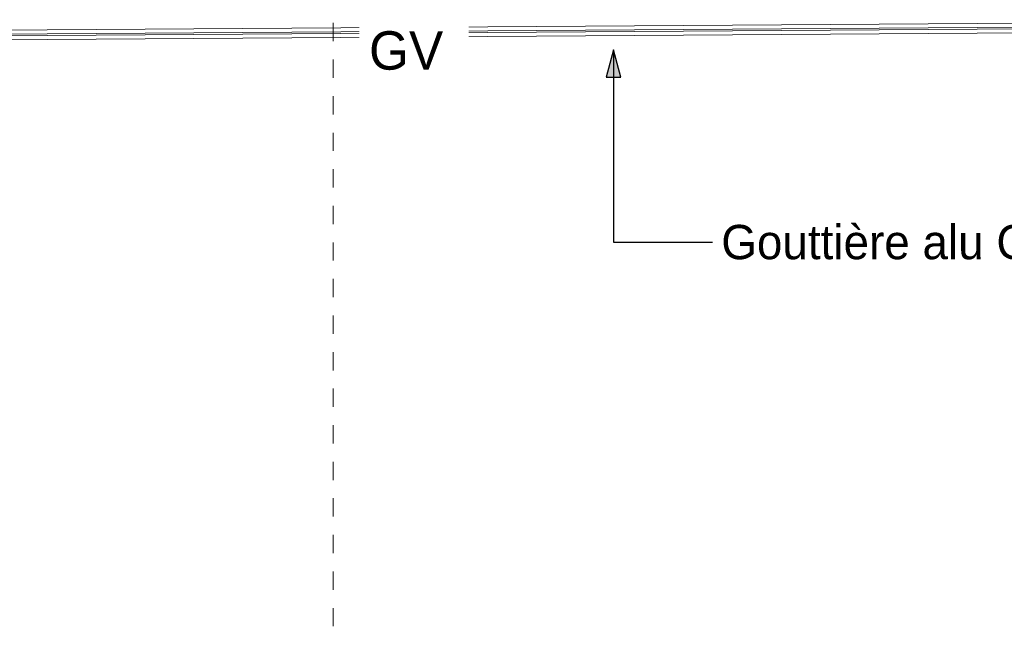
# Model space of a CAD drawing. Header units: metres. Extents: x -16.9 to 14.1, y -9.7 to 11.
# Tile 87 of 256: x -4 to 1.4, y -9.6 to -6.3. Entities that reach past the tile are written whole.
import ezdxf

# ---------------------------------------------------------------- set-up
doc = ezdxf.new("R2010")
doc.units = ezdxf.units.M
doc.linetypes.add('Ligne de quadrillage', pattern=[0.022225, 0.0127, -0.003175, 0.003175, -0.003175])
for name, color, linetype, lineweight in [('G-ANNO-TEXT', 231, 'Continuous', 9), ('S-BEAM', 12, 'Continuous', 18), ('S-GRID', 1, 'Continuous', 9)]:
    doc.layers.add(name, color=color, linetype=linetype, lineweight=lineweight)
doc.styles.add('Bodoni MT_B', font='BOD_B.TTF', dxfattribs={"height": 0.21})
doc.styles.add('Bodoni MT_B_I', font='BOD_BI.TTF', dxfattribs={"height": 0.1875})

msp = doc.modelspace()

# ---------------------------------------------------------------- hatches: boundary and pattern name
at = {"layer": 'G-ANNO-TEXT', "lineweight": 25}
msp.add_hatch(color=190, dxfattribs=at).paths.add_polyline_path([(-0.7158, -6.4184), (-0.756, -6.5684), (-0.6756, -6.5684)])

# ---------------------------------------------------------------- linework, layer by layer
at = {"layer": 'G-ANNO-TEXT', "color": 190, "lineweight": 25}
for p, q in [((-0.7158, -6.4184), (-0.756, -6.5684)), ((-0.6756, -6.5684), (-0.7158, -6.4184)), ((-0.7158, -6.4184), (-0.7158, -7.4701)), ((-0.756, -6.5684), (-0.6756, -6.5684)), ((-0.7158, -7.4701), (-0.1629, -7.4701))]:
    msp.add_line(p, q, dxfattribs=at)
at = {"layer": 'S-BEAM'}
for p, q in [((6.2233, -6.2415), (-9.3308, -6.3475)), ((6.3471, -6.2611), (-9.5039, -6.3692)), ((6.3472, -6.2705), (-9.5039, -6.3786)), ((6.3473, -6.2937), (-9.5037, -6.4017))]:
    msp.add_line(p, q, dxfattribs=at)
at = {"layer": 'S-GRID', "linetype": 'Ligne de quadrillage'}
msp.add_line((-2.2499, -9.5717), (-2.2499, 8.3345), dxfattribs=at)

# ---------------------------------------------------------------- texts
at = {"layer": 'G-ANNO-TEXT', "color": 190, "lineweight": 25, "insert": (-0.1254, -7.3763), "char_height": 0.1875, "width": 3.084493, "attachment_point": 1, "style": 'Bodoni MT_B_I', "bg_fill": 3, "box_fill_scale": 1.25, "bg_fill_color": 256, "bg_fill_true_color": 13158600, "bg_fill_transparency": 0}
msp.add_mtext('Gouttière alu G400', dxfattribs=at)

# ---------------------------------------------------------------- next in the draw order: texts
at = {"layer": 'G-ANNO-TEXT', "color": 1, "lineweight": 25, "insert": (-2.0526, -6.3171), "char_height": 0.21, "width": 0.493038, "attachment_point": 1, "style": 'Bodoni MT_B', "bg_fill": 3, "box_fill_scale": 1.25, "bg_fill_color": 256, "bg_fill_true_color": 13158600, "bg_fill_transparency": 0}
msp.add_mtext('GV', dxfattribs=at)

doc.saveas('drawing.dxf')
